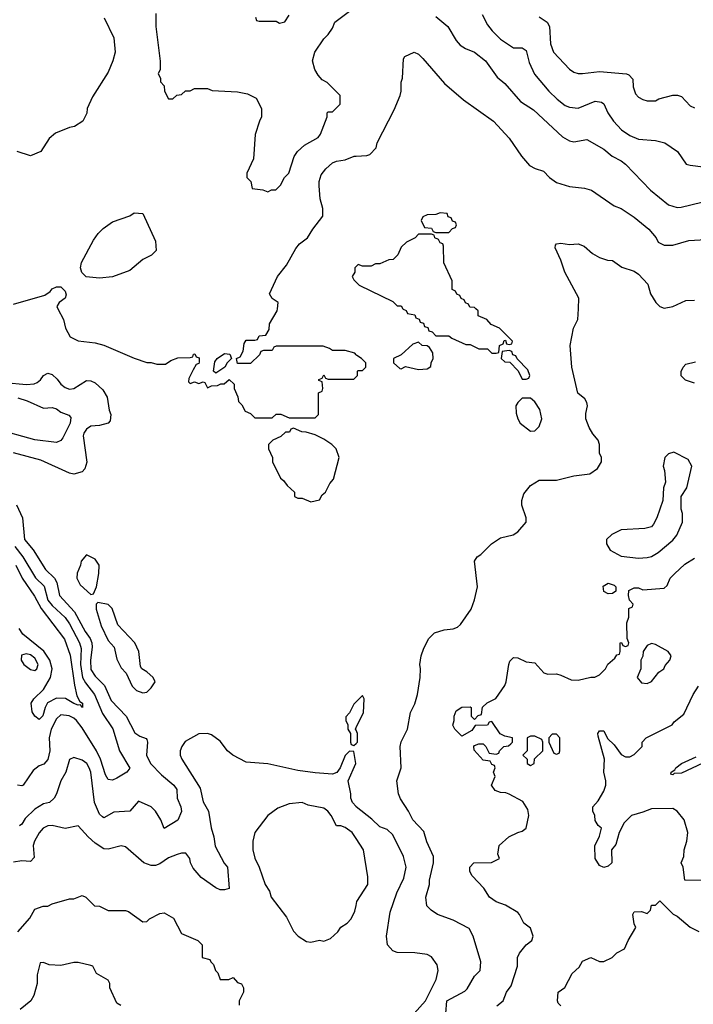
# Model space of a CAD drawing. Header units: inches. Extents: x 2348341 to 2479810, y 460419 to 613669.
# Tile 139 of 256: x 2368439 to 2371565, y 516773 to 521341. Entities that reach past the tile are written whole.
import ezdxf

# ---------------------------------------------------------------- set-up
doc = ezdxf.new("R2010")
doc.units = ezdxf.units.IN
doc.header["$MEASUREMENT"] = 0
for name, color, linetype in [('C3561', 7, 'Continuous'), ('C3562', 7, 'Continuous'), ('C3571', 7, 'Continuous'), ('C3572', 7, 'Continuous')]:
    doc.layers.add(name, color=color, linetype=linetype)

msp = doc.modelspace()

# ---------------------------------------------------------------- linework, layer by layer
at = {"layer": 'C3561', "color": 2}
for points, elevation in [([(2368617, 520000), (2368642, 519950), (2368651.3, 519910), (2368674, 519870), (2368710, 519852), (2368790, 519842.8), (2368830, 519830.8), (2368970, 519771.3), (2369030, 519751.3), (2369050, 519751.3), (2369076.4, 519743.6), (2369116.4, 519743.6), (2369140.4, 519759.6), (2369172.7, 519772.7), (2369230, 519774), (2369242, 519778), (2369246, 519790), (2369251.6, 519791.6), (2369258, 519778), (2369272.7, 519772.7), (2369272.7, 519752.7), (2369270, 519746), (2369258, 519742), (2369243.6, 519716.4), (2369223.6, 519676.4), (2369222, 519662), (2369230, 519654), (2369250, 519662), (2369270, 519654), (2369290, 519662), (2369298, 519658), (2369310, 519634), (2369330, 519642), (2369356.4, 519643.6), (2369372.7, 519652.7), (2369387.3, 519652.7), (2369412, 519672), (2369434, 519650), (2369434, 519630), (2369451.6, 519591.6), (2369454, 519570), (2369470, 519554), (2369485.4, 519525.4), (2369510, 519514), (2369530, 519494), (2369610, 519494), (2369630, 519512), (2369651.6, 519511.6), (2369690, 519494), (2369810, 519494), (2369826, 519510), (2369826, 519610), (2369842, 519618), (2369846, 519630), (2369842, 519662), (2369827.3, 519667.3), (2369827.3, 519672.7), (2369842, 519678), (2369850, 519694), (2369858, 519678), (2369870, 519674), (2369990, 519674), (2370000, 519684)], 126), ([(2370000, 519787.3), (2369994.6, 519794.6), (2369950, 519806), (2369890, 519806), (2369876.4, 519816.4), (2369847.3, 519827.3), (2369630, 519826), (2369618, 519822), (2369610, 519806), (2369570, 519806), (2369558, 519802), (2369552.7, 519787.3), (2369510, 519746), (2369450, 519746), (2369446, 519770), (2369462, 519778), (2369476.4, 519803.6), (2369480.4, 519839.6), (2369490, 519854), (2369530, 519854), (2369542, 519858), (2369550, 519874), (2369582, 519878), (2369596.4, 519903.6), (2369598, 519930), (2369634, 519990), (2369635, 520000)], 126), ([(2368370, 519658.9), (2368471.5, 519648.5), (2368507.3, 519652.7), (2368521.2, 519658.8), (2368536, 519670), (2368550, 519691), (2368570, 519701), (2368590, 519694.8), (2368613.7, 519673.7), (2368630, 519650.8), (2368650, 519634.8), (2368670, 519627.7), (2368690, 519630.8), (2368750, 519666.8), (2368770, 519666), (2368790, 519656), (2368824.5, 519624.5), (2368846, 519590), (2368854.8, 519530), (2368862.8, 519510), (2368859.1, 519480.9), (2368850, 519469), (2368810, 519458), (2368770, 519455.1), (2368750, 519441.2), (2368737.5, 519422.5), (2368733.4, 519410), (2368750.7, 519289.3), (2368742, 519258), (2368730, 519244), (2368690, 519233.2), (2368670, 519237.2), (2368537.2, 519297.2), (2368410, 519332.3)], 122), ([(2368430, 519586.4), (2368473.3, 519573.3), (2368550, 519539.1), (2368590, 519542), (2368610, 519536.3), (2368630, 519520.7), (2368667.1, 519507.1), (2368675.9, 519495.9), (2368673, 519470), (2368639.3, 519400.7), (2368630, 519389), (2368610, 519379.3), (2368510, 519391.6), (2368330, 519441)], 118), ([(2368425.3, 519090), (2368452.9, 519030), (2368462.4, 518930), (2368501.7, 518881.7), (2368559.5, 518790), (2368600.3, 518750), (2368611.6, 518730), (2368623.7, 518670), (2368694, 518594), (2368742.7, 518502.7), (2368765.7, 518470), (2368774.6, 518450), (2368776, 518430), (2368767.6, 518370), (2368770, 518326.8), (2368790, 518296.3), (2368833, 518253), (2368863.6, 518183.6), (2368933.4, 518110), (2368973.4, 518033.4), (2368996.8, 518016.8), (2369026.8, 518006.8), (2369030, 518002), (2369033, 517990), (2369027.7, 517930), (2369046.8, 517890), (2369098, 517838), (2369154.8, 517790), (2369167.7, 517770), (2369170.7, 517730), (2369187.3, 517690), (2369190, 517668), (2369172.5, 517627.5), (2369110, 517588.7), (2369094, 517630), (2369069.5, 517669.5), (2369050, 517689), (2368990, 517715.3), (2368950.5, 517669.5), (2368875.5, 517664.5), (2368830, 517639), (2368823.2, 517643.2), (2368810, 517655.3), (2368787, 517710), (2368769.5, 517850), (2368762, 517870), (2368751.1, 517891.1), (2368730, 517906), (2368690, 517919), (2368670, 517908.7), (2368654, 517850), (2368630.7, 517810), (2368610.7, 517750), (2368598.8, 517730), (2368578, 517710), (2368550, 517702.7), (2368510, 517679.3), (2368464.7, 517635.3), (2368450, 517609), (2368438, 517602)], 122), ([(2368417, 518897), (2368453.4, 518850), (2368512.7, 518752.7), (2368552.9, 518712.9), (2368570, 518648.2), (2368590, 518623.1), (2368650, 518568), (2368670, 518539.1), (2368717.4, 518450), (2368724.2, 518424.2), (2368722.2, 518350), (2368731.5, 518290), (2368744.7, 518264.7), (2368785.7, 518210), (2368823, 518123), (2368871.5, 518051.5), (2368902, 517950), (2368950.6, 517869.4), (2368936, 517850), (2368890, 517822.7), (2368870, 517812.7), (2368850, 517816), (2368837.4, 517837.4), (2368814, 517910), (2368795.4, 517950), (2368730, 518056.2), (2368703.6, 518090), (2368690, 518100.5), (2368668.4, 518111.6), (2368630, 518116.2), (2368610, 518097.2), (2368586, 518050), (2368576, 518010), (2368579.5, 517950), (2368570, 517909.2), (2368552, 517888), (2368530, 517879.5), (2368501.4, 517858.6), (2368454.8, 517790), (2368450, 517786.6), (2368429.2, 517790)], 118), ([(2368420.9, 518810), (2368451.6, 518750), (2368507.4, 518667.4), (2368539.6, 518610), (2368647.1, 518467.1), (2368673.6, 518393.6), (2368693.8, 518253.8), (2368705.2, 518205.2), (2368718.8, 518178.8), (2368730.7, 518170), (2368731.3, 518150), (2368722, 518162), (2368710, 518161.2), (2368690.9, 518169.1), (2368651.5, 518191.5), (2368610, 518193), (2368568.3, 518171.7), (2368557.1, 518150), (2368547.5, 518112.5), (2368530, 518094), (2368509.5, 518109.5), (2368497.2, 518130), (2368493.2, 518170), (2368505.2, 518190), (2368550, 518233.4), (2368581.7, 518290), (2368589.8, 518330), (2368579.8, 518370), (2368551.3, 518411.3), (2368453.6, 518490), (2368436.6, 518516.6)], 114), ([(2370000, 518176), (2369990, 518166), (2369970, 518126), (2369952.7, 518107.3), (2369952, 518090), (2369962, 518070), (2369962, 518050), (2369974, 518030), (2369974, 517990), (2369978, 517978), (2369990, 517974), (2370000, 517984)], 126), ([(2370000, 518045), (2369998, 518050), (2370000, 518058)], 126), ([(2370000, 517691.4), (2369983.7, 517710), (2369976, 517730), (2369976, 517750), (2369962.7, 517810), (2369999, 517890), (2369990, 517946), (2369970, 517948), (2369950, 517928), (2369926.8, 517870), (2369910.5, 517849.5), (2369890, 517841.2), (2369810, 517846.6), (2369730, 517858), (2369590, 517889.2), (2369490, 517897.2), (2369428.7, 517930), (2369404, 517950), (2369370, 517994), (2369330, 518024), (2369310, 518029), (2369270, 518028.7), (2369207.1, 517992.9), (2369191.3, 517970), (2369184.7, 517950), (2369184.7, 517930), (2369191, 517910), (2369276.7, 517776.7), (2369290, 517712), (2369316, 517670), (2369327.1, 517592.9), (2369340.5, 517550), (2369346.9, 517506.9), (2369388.5, 517428.5), (2369402.8, 517410), (2369411.3, 517310), (2369390, 517304), (2369370, 517305.2), (2369350, 517314), (2369281.2, 517361.2), (2369244.5, 517404.5), (2369232.3, 517430), (2369229.1, 517449.1), (2369210, 517475.3), (2369190, 517475.3), (2369170, 517469), (2369130, 517453.2), (2369090, 517425.2), (2369070, 517418), (2369050, 517418), (2369015.3, 517430), (2368930, 517504), (2368910, 517509), (2368850, 517492.7), (2368830, 517495.1), (2368790, 517520.9), (2368757.2, 517550), (2368710, 517602), (2368650, 517589.2), (2368590, 517603.7), (2368570, 517600.9), (2368548.8, 517591.2), (2368530, 517569.2), (2368508, 517530), (2368501.6, 517510), (2368506, 517454), (2368490, 517435.3), (2368450, 517439.3), (2368410, 517433.6)], 126), ([(2370000, 517542.9), (2369982, 517570), (2369950, 517594), (2369930, 517602), (2369910, 517602), (2369884, 517650), (2369869.3, 517669.3), (2369850, 517684), (2369777.2, 517697.2), (2369750, 517709), (2369690, 517704), (2369636.8, 517683.2), (2369590, 517649), (2369531, 517570), (2369521, 517530), (2369521, 517490), (2369530.7, 517450.7), (2369551, 517410), (2369578, 517330), (2369598, 517298), (2369606, 517270), (2369678, 517178), (2369710, 517112), (2369732, 517090), (2369770, 517064.7), (2369790, 517062), (2369830, 517071.3), (2369850, 517066), (2369882, 517078), (2369915.3, 517110), (2369930, 517131.3), (2369958, 517150), (2369978, 517170), (2369994.6, 517205.4), (2370000, 517231.1)], 130), ([(2368430.8, 517110), (2368487.1, 517172.9), (2368510, 517215.3), (2368548.4, 517228.4), (2368570, 517229), (2368590, 517239), (2368670, 517262), (2368690, 517262), (2368730, 517278), (2368746, 517270), (2368786, 517230), (2368810, 517228), (2368850, 517208.7), (2368930, 517208.7), (2368944, 517204), (2369010, 517155.3), (2369030, 517158), (2369042, 517170), (2369090, 517195.3), (2369110, 517198), (2369152.9, 517172.9), (2369190, 517102), (2369266, 517070), (2369286, 517050), (2369286, 516990), (2369322, 516982), (2369326, 516970), (2369338, 516958), (2369348, 516930), (2369359, 516919), (2369369.2, 516889.2), (2369410, 516888.7), (2369430, 516898), (2369450, 516875.3), (2369468.4, 516868.4), (2369478, 516850), (2369478, 516830), (2369458, 516790), (2369458, 516770)], 130), ([(2368908.4, 516768.4), (2368890, 516778), (2368858, 516850), (2368858, 516870), (2368850, 516886), (2368796.4, 516916.4), (2368778, 516950), (2368770, 516954), (2368710, 516968), (2368690, 516968), (2368630, 516954), (2368576.4, 516956.4), (2368550, 516968), (2368534, 516966), (2368521, 516910), (2368521, 516870), (2368505.4, 516814.6), (2368491.1, 516788.9), (2368442, 516750)], 134)]:
    msp.add_lwpolyline(points, dxfattribs=dict(at, elevation=elevation))
for points, elevation in [([(2369350, 519702), (2369338, 519710), (2369345.2, 519754.8), (2369355.3, 519770), (2369390, 519792), (2369414, 519790), (2369422, 519770), (2369402, 519750), (2369391.1, 519728.9)], 126), ([(2369710, 519446), (2369698, 519442), (2369691.6, 519428.4), (2369672.7, 519427.3), (2369651.6, 519408.4), (2369614, 519390), (2369594, 519370), (2369594, 519350), (2369612, 519310), (2369612, 519290), (2369650, 519214), (2369663.6, 519203.6), (2369679.6, 519179.6), (2369714, 519150), (2369714, 519130), (2369730, 519122), (2369750, 519122), (2369790, 519104.7), (2369830, 519114), (2369843.1, 519136.9), (2369858, 519150), (2369878, 519190), (2369895.3, 519210), (2369922, 519310), (2369908, 519350), (2369888, 519370), (2369850, 519395.3), (2369810, 519415.3), (2369768.4, 519428.4), (2369748.9, 519428.9)], 126), ([(2368750, 518858), (2368724.7, 518830), (2368722, 518810), (2368706.4, 518773.6), (2368704.7, 518750), (2368719.8, 518719.8), (2368770, 518674), (2368782, 518678), (2368795.3, 518710), (2368807.3, 518772.7), (2368808, 518810), (2368790, 518838)], 126), ([(2368802, 518638), (2368794, 518630), (2368794, 518606), (2368818, 518530), (2368850, 518462), (2368878, 518430), (2368890, 518374), (2368910, 518334), (2368934, 518310), (2368962, 518250), (2368982, 518230), (2369010, 518218), (2369030, 518222), (2369050, 518242), (2369068, 518270), (2369058, 518290), (2369030, 518315.3), (2369006, 518330), (2369000.4, 518340.4), (2368992.7, 518410), (2368974, 518450), (2368894.6, 518534.6), (2368868.7, 518610), (2368850, 518628.7)], 126), ([(2368470, 518399.3), (2368447.3, 518392.7), (2368446, 518370), (2368458, 518350), (2368490, 518326.8), (2368510, 518322.8), (2368519, 518330), (2368525.2, 518350), (2368510, 518379.3), (2368490, 518394.5)], 118)]:
    msp.add_lwpolyline(points, close=True, dxfattribs=dict(at, elevation=elevation))
at = {"layer": 'C3562', "color": 2}
for points, elevation in [([(2368832, 521350), (2368876.9, 521256.9), (2368882, 521190), (2368871.3, 521150), (2368850, 521098), (2368776.9, 520983.1), (2368752, 520930), (2368751.6, 520908.4), (2368732, 520870), (2368694, 520846), (2368670, 520841.2), (2368605.2, 520814.8), (2368576, 520790), (2368538, 520730), (2368490, 520709), (2368428, 520730)], 126), ([(2369071.3, 521370), (2369071.3, 521310), (2369091.1, 521148.9), (2369091.3, 521110), (2369082, 521090), (2369092, 521070), (2369092.7, 521052.7), (2369110, 521034), (2369112, 521010), (2369130, 520974), (2369150, 520974), (2369168.7, 520991.3), (2369190, 520994), (2369208.4, 521011.6), (2369230, 521012), (2369250, 521022), (2369310, 521022), (2369332.7, 521012.7), (2369450, 521006.8), (2369496.8, 520996.8), (2369536.9, 520976.9), (2369562, 520930), (2369562, 520890), (2369551.3, 520870), (2369531.6, 520808.4), (2369523.6, 520696.4), (2369494, 520630), (2369494, 520610), (2369512, 520590), (2369518, 520558), (2369567.3, 520552.7), (2369590, 520542), (2369608.4, 520551.6), (2369627.3, 520552.7), (2369650, 520574), (2369668, 520610), (2369688, 520630), (2369713.6, 520706.4), (2369728.7, 520730), (2369760.2, 520759.8), (2369824.7, 520795.3), (2369835.3, 520810), (2369866, 520890), (2369866, 520910), (2369870, 520914), (2369890, 520914), (2369926, 520950), (2369926, 520990), (2369866, 521050), (2369843.1, 521063.1), (2369824, 521084), (2369808.7, 521110), (2369798, 521150), (2369808, 521190), (2369850, 521252), (2369870, 521272), (2369890, 521302), (2369902, 521330), (2369970, 521380.7)], 130), ([(2369532.7, 521352.7), (2369538, 521338), (2369550, 521334), (2369630, 521334), (2369644.7, 521324.7), (2369670, 521332), (2369690, 521362)], 134), ([(2369635, 520000), (2369638, 520030), (2369610, 520048), (2369598, 520070), (2369635.3, 520150), (2369678, 520202), (2369720.2, 520279.8), (2369738, 520302), (2369775.3, 520330), (2369799, 520370), (2369846, 520430), (2369846, 520466), (2369833.2, 520510), (2369829.3, 520570.7), (2369829.2, 520590), (2369838.6, 520621.4), (2369859, 520650), (2369890, 520677.3), (2369910, 520684.9), (2369950, 520690.7), (2369991.9, 520708.1), (2370000, 520708.5)], 126), ([(2370000, 520196), (2369994, 520190), (2369994, 520170), (2369982, 520150), (2369990, 520134), (2370000, 520124)], 126), ([(2368410, 520021), (2368556.4, 520063.6), (2368580.4, 520079.6), (2368590, 520092), (2368610, 520102), (2368630, 520102), (2368650, 520082), (2368655.3, 520064.7), (2368650.9, 520049.1), (2368622, 520030), (2368612, 520010), (2368617, 520000)], 126)]:
    msp.add_lwpolyline(points, dxfattribs=dict(at, elevation=elevation))
at = {"layer": 'C3562', "color": 2, "elevation": 126}
msp.add_lwpolyline([(2368810, 520142), (2368748.4, 520148.4), (2368728, 520168), (2368722, 520190), (2368725.6, 520214.4), (2368781.5, 520318.5), (2368804, 520350), (2368827.2, 520372.8), (2368870, 520402.8), (2368950, 520431), (2368970, 520444.7), (2369010, 520442), (2369070, 520314), (2369072, 520270), (2369050.9, 520249.1), (2369011.1, 520228.9), (2368950, 520178), (2368870, 520149)], close=True, dxfattribs=at)
at = {"layer": 'C3571', "color": 2}
for points, elevation in [([(2370416, 516730), (2370421.2, 516790), (2370505.1, 516834.9), (2370515.3, 516844.7), (2370550, 516904.7), (2370575.3, 516930), (2370579, 516970), (2370544, 517090), (2370524.7, 517124.7), (2370450, 517164), (2370378, 517190), (2370348, 517210), (2370328.7, 517230), (2370324, 517270), (2370341.2, 517330), (2370341.2, 517350), (2370359.5, 517430), (2370359.5, 517459.5), (2370327.7, 517527.7), (2370314.8, 517574.8), (2370264, 517630), (2370244, 517670), (2370206.6, 517726.6), (2370197.2, 517750), (2370189.2, 517810), (2370209, 517870), (2370205.2, 517970), (2370209.4, 517990.6), (2370239.3, 518050), (2370252.7, 518127.3), (2370272.9, 518167.1), (2370285.2, 518210), (2370297.2, 518290), (2370299, 518330), (2370295.3, 518350), (2370302, 518390), (2370314.6, 518425.4), (2370338, 518470), (2370363.2, 518496.8), (2370409.3, 518510.7), (2370450, 518514.8), (2370470, 518522.8), (2370484.1, 518535.9), (2370534, 518606), (2370549.3, 518650), (2370562.7, 518710), (2370549.2, 518830), (2370562, 518850), (2370579.3, 518860.7), (2370628.7, 518910), (2370670, 518938), (2370729, 518951), (2370750, 518964.7), (2370788.7, 519010), (2370789, 519030), (2370769.6, 519089.6), (2370769.5, 519110.5), (2370778, 519142), (2370810, 519180.7), (2370850, 519205.5), (2370930, 519204.9), (2371010, 519224.9), (2371085.2, 519234.8), (2371120.4, 519259.6), (2371138, 519290), (2371138, 519310), (2371128.7, 519330), (2371129, 519370), (2371124, 519390), (2371099.3, 519419.3), (2371081.2, 519450), (2371066.6, 519490), (2371065.6, 519514.4), (2371073.2, 519550), (2371070, 519566), (2371062, 519582), (2371029.3, 519609.3), (2371001.2, 519730), (2370994, 519830), (2371009.2, 519910), (2371029.4, 519950), (2371031.7, 520000)], 122), ([(2370217, 520000), (2370218, 519998), (2370232.7, 519992.7), (2370238, 519978), (2370272.7, 519972.7), (2370278, 519958), (2370292.7, 519952.7), (2370298, 519938), (2370312.7, 519932.7), (2370318, 519918), (2370332.7, 519912.7), (2370338, 519898), (2370352.7, 519892.7), (2370370, 519874), (2370430, 519874), (2370443.6, 519863.6), (2370510, 519834), (2370530, 519834), (2370570, 519814), (2370610, 519814), (2370630, 519794), (2370650, 519794), (2370662, 519798), (2370666, 519830), (2370682, 519838), (2370687.3, 519852.7), (2370694, 519854), (2370698, 519838), (2370710, 519834), (2370722, 519838), (2370726, 519850), (2370666, 519910), (2370627.3, 519927.3), (2370606, 519950), (2370567.3, 519967.3), (2370566, 519990), (2370556, 520000)], 126), ([(2370000, 519684), (2370006, 519690), (2370006, 519710), (2370010, 519714), (2370030, 519714), (2370046, 519730), (2370046, 519750), (2370026, 519770), (2370003.1, 519783.1), (2370000, 519787.3)], 126), ([(2371570, 519655.3), (2371528.7, 519668.7), (2371508.9, 519688.9), (2371509, 519709), (2371517.2, 519730), (2371530, 519742.8), (2371574.8, 519754.8)], 118), ([(2370653.6, 516766.4), (2370682, 516790), (2370698, 516830), (2370720.2, 516859.8), (2370748.7, 516950), (2370748.7, 516990), (2370758, 517010), (2370788.7, 517050), (2370815.3, 517070), (2370822, 517090), (2370810, 517126), (2370778, 517150), (2370759, 517190), (2370750, 517199), (2370692.9, 517232.9), (2370650, 517249.2), (2370619, 517270), (2370592.7, 517312.7), (2370538, 517370), (2370528, 517390), (2370528, 517410), (2370546, 517430), (2370628.4, 517431.6), (2370666, 517450), (2370658, 517470), (2370664, 517510), (2370709.5, 517550.5), (2370750, 517571), (2370770, 517576), (2370788.7, 517590), (2370801.2, 517650), (2370796.5, 517676.5), (2370773.6, 517713.6), (2370710, 517748.7), (2370694.6, 517754.6), (2370670, 517755.3), (2370645.2, 517765.2), (2370628.7, 517790), (2370646, 517830), (2370638, 517850), (2370646, 517870), (2370642, 517882), (2370630, 517886), (2370622, 517902), (2370590, 517906), (2370547.3, 517952.7), (2370546, 517970), (2370550, 517974), (2370570, 517982), (2370590, 517982), (2370602, 517970), (2370618, 517938), (2370650, 517934), (2370662, 517938), (2370666, 517950), (2370686, 517970), (2370707.3, 517972.7), (2370718, 517982), (2370726, 517990), (2370726, 518010), (2370690, 518018), (2370668.9, 518028.9), (2370630, 518086), (2370618, 518082), (2370610, 518068), (2370552.7, 518067.3), (2370536.9, 518043.1), (2370490, 518018), (2370458, 518050), (2370448.9, 518068.9), (2370455.3, 518090), (2370455.3, 518110), (2370464.7, 518135.3), (2370490, 518152), (2370530, 518154), (2370534, 518150), (2370534, 518110), (2370550, 518094), (2370567.3, 518112.7), (2370582, 518118), (2370587.3, 518152.7), (2370608.4, 518171.6), (2370648.4, 518191.6), (2370690, 518252), (2370697.2, 518270), (2370708.7, 518350), (2370714, 518366), (2370730, 518382), (2370750, 518381), (2370790, 518362.8), (2370830, 518358), (2370870.9, 518310.9), (2370890, 518304.7), (2370930, 518306), (2370950, 518301), (2370998.5, 518278.5), (2371030, 518277.3), (2371090, 518291.3), (2371108.4, 518291.6), (2371130, 518302), (2371158, 518330), (2371168.9, 518351.1), (2371200.4, 518379.6), (2371210, 518394), (2371222, 518398), (2371226, 518410), (2371226, 518450), (2371232, 518452), (2371238, 518438), (2371250, 518434), (2371262, 518438), (2371266, 518450), (2371258, 518470), (2371256.4, 518543.6), (2371266, 518570), (2371266, 518610), (2371282, 518618), (2371286, 518630), (2371268.9, 518648.9), (2371264, 518670), (2371266.3, 518693.7), (2371290, 518706), (2371310, 518706), (2371330, 518696), (2371430, 518704.7), (2371443.1, 518716.9), (2371458, 518750), (2371478, 518770), (2371524.8, 518815.2), (2371570, 518842.8)], 118), ([(2371607.3, 517347.3), (2371526, 517350), (2371518, 517410), (2371508.7, 517430), (2371520.4, 517459.6), (2371522, 517490), (2371535.3, 517530), (2371539, 517570), (2371522, 517630), (2371489.1, 517669.1), (2371470, 517682), (2371370, 517680.7), (2371330, 517664.2), (2371277.3, 517650), (2371244.4, 517615.6), (2371220.5, 517570), (2371205.2, 517514.8), (2371184.7, 517490), (2371186, 517430), (2371170, 517414), (2371150, 517408.7), (2371130, 517418), (2371108.7, 517450), (2371108.4, 517508.4), (2371130, 517554), (2371138, 517590), (2371123.1, 517603.1), (2371110, 517626), (2371108, 517650), (2371098, 517670), (2371098, 517690), (2371123.1, 517716.9), (2371150, 517762), (2371159, 517790), (2371159, 517810), (2371149, 517850), (2371153.2, 517910), (2371123.1, 518016.9), (2371122, 518030), (2371130, 518042), (2371150, 518042), (2371166.4, 518006.4), (2371196.8, 517976.8), (2371230, 517932), (2371250, 517922), (2371270, 517922), (2371290, 517932), (2371328, 517970), (2371328, 517990), (2371346, 518010), (2371466, 518070), (2371476.4, 518083.6), (2371520.4, 518119.6), (2371564, 518210), (2371589, 518250)], 114), ([(2370000, 518058), (2370000.4, 518059.6), (2370034.6, 518125.4), (2370038, 518190), (2370030, 518206), (2370000, 518176)], 126), ([(2370000, 517984), (2370006, 517990), (2370006, 518030), (2370000, 518045)], 126), ([(2371608.2, 517891.8), (2371510, 517845.6), (2371475.3, 517844.7), (2371470, 517838), (2371460.4, 517840.4), (2371462, 517850), (2371479.3, 517860.7), (2371484, 517870), (2371509.2, 517890), (2371578, 517922)], 110), ([(2370270, 516730.8), (2370322.7, 516790), (2370371.9, 516888.1), (2370381.2, 516930), (2370376.5, 516956.5), (2370350, 516994), (2370330, 517004), (2370272.5, 517012.5), (2370190, 517014), (2370170, 517022), (2370145.2, 517050), (2370142, 517090), (2370158.6, 517201.4), (2370189.5, 517290), (2370221.2, 517358.8), (2370232.3, 517410), (2370219.5, 517459.5), (2370170, 517559), (2370143.7, 517583.7), (2370110, 517597.2), (2370073, 517633), (2370001.2, 517690), (2370000, 517691.4)], 126), ([(2370000, 517231.1), (2370004, 517250), (2370054, 517330), (2370054.6, 517365.4), (2370035.1, 517490), (2370000, 517542.9)], 130), ([(2370950, 516766), (2370938, 516778), (2370935.3, 516790), (2370938, 516830), (2370968.4, 516851.6), (2371003.2, 516916.8), (2371034.6, 516945.4), (2371050, 516974), (2371090, 516991.3), (2371130, 516972), (2371150, 516972), (2371188.9, 516991.1), (2371210, 517012), (2371246, 517030), (2371262, 517070), (2371298, 517130), (2371290, 517146), (2371284, 517190), (2371290, 517202), (2371323.6, 517203.6), (2371350, 517194), (2371366, 517210), (2371370, 517234), (2371390, 517234), (2371410, 517254), (2371471.6, 517191.6), (2371490, 517182), (2371550, 517132), (2371590.9, 517110.9)], 114)]:
    msp.add_lwpolyline(points, dxfattribs=dict(at, elevation=elevation))
for points, elevation in [([(2370290, 519846), (2370263.6, 519836.4), (2370210, 519786), (2370174, 519770), (2370174, 519750), (2370203.6, 519723.6), (2370210, 519722), (2370230, 519732), (2370290, 519718), (2370330, 519722), (2370347.3, 519732.7), (2370348, 519750), (2370358, 519770), (2370356.4, 519796.4), (2370340.4, 519820.4), (2370330, 519828), (2370306, 519830)], 126), ([(2370710, 519806), (2370678, 519802), (2370674, 519770), (2370690, 519754), (2370712.7, 519752.7), (2370752.7, 519712.7), (2370770, 519674), (2370790, 519674), (2370802, 519678), (2370806, 519690), (2370796.4, 519716.4), (2370747.3, 519767.3), (2370742, 519782), (2370727.3, 519787.3), (2370722, 519802)], 126), ([(2370810, 519586), (2370770, 519586), (2370750, 519566), (2370742, 519550), (2370743.6, 519516.4), (2370751.3, 519490), (2370762, 519470), (2370810, 519432), (2370830, 519434), (2370850, 519454), (2370862, 519490), (2370852.9, 519532.9), (2370830, 519568)], 126), ([(2371474.6, 519334.6), (2371450, 519328), (2371432, 519310), (2371424.7, 519270), (2371431.3, 519250), (2371435.3, 519195.3), (2371426.8, 519170), (2371422.8, 519110), (2371396, 519030), (2371379.8, 519000.2), (2371370, 518988.7), (2371339.8, 518980.2), (2371230, 518975.3), (2371186.4, 518953.6), (2371162, 518930), (2371162, 518910), (2371179.6, 518879.6), (2371230, 518852), (2371310, 518842.8), (2371350, 518846.8), (2371370, 518851), (2371402, 518870), (2371470, 518926), (2371488.7, 518950), (2371514, 519010), (2371515.3, 519050), (2371508.7, 519070), (2371508.7, 519130), (2371534, 519170), (2371558, 519270), (2371540.4, 519300.4)], 122), ([(2371170, 518677.2), (2371150, 518689), (2371147, 518713), (2371170, 518726.8), (2371197.5, 518717.5), (2371206, 518710), (2371204.7, 518690), (2371190, 518679)], 118), ([(2371370, 518448), (2371350, 518438), (2371332, 518410), (2371331.1, 518388.9), (2371322, 518370), (2371322, 518330), (2371304.7, 518290), (2371324.9, 518264.9), (2371350, 518261), (2371370, 518271.3), (2371405.2, 518314.8), (2371428, 518330), (2371434.6, 518345.4), (2371455.3, 518370), (2371462, 518390), (2371448, 518410), (2371390, 518442)], 118), ([(2370830, 518018), (2370810, 518018), (2370794, 518010), (2370794, 517950), (2370774, 517930), (2370794, 517910), (2370794, 517890), (2370810, 517882), (2370826, 517890), (2370827.3, 517912.7), (2370866, 517950), (2370866, 517990), (2370862, 518002)], 118), ([(2370930, 518026), (2370910, 518026), (2370894, 518010), (2370894, 517990), (2370918, 517938), (2370930, 517934), (2370942, 517938), (2370946, 517950), (2370946, 518010)], 118)]:
    msp.add_lwpolyline(points, close=True, dxfattribs=dict(at, elevation=elevation))
at = {"layer": 'C3572', "color": 2}
for points, elevation in [([(2370370, 521356), (2370426, 521310), (2370464.5, 521244.5), (2370483.5, 521223.5), (2370507.1, 521207.1), (2370550, 521190.7), (2370601, 521150), (2370655.3, 521075.3), (2370690, 521044.7), (2370762.5, 520962.5), (2370822.5, 520922.5), (2370958.5, 520798.5), (2370990, 520778.8), (2371010, 520774.8), (2371070, 520786), (2371150, 520741), (2371188, 520708), (2371230, 520686.8), (2371250.5, 520670.5), (2371366, 520550), (2371450, 520482.8), (2371490, 520470.8), (2371509.1, 520470.9), (2371604.7, 520495.3)], 130), ([(2370584.9, 521364.9), (2370610, 521318), (2370631, 521290), (2370670.5, 521250.5), (2370730, 521210.8), (2370770, 521210.8), (2370790, 521198), (2370803.1, 521143.1), (2370828.3, 521088.3), (2370894.8, 521010), (2370932.5, 520972.5), (2370970, 520944), (2370990, 520934.8), (2371030, 520930.8), (2371110, 520962.8), (2371139.1, 520959.1), (2371150, 520951.3), (2371168.5, 520908.5), (2371194, 520870), (2371231, 520830), (2371270, 520804), (2371310, 520787.3), (2371390, 520781), (2371432, 520770), (2371492, 520730), (2371531.6, 520671.6), (2371550, 520666), (2371610, 520658.8)], 134), ([(2370850, 521354.8), (2370886, 521330), (2370897.3, 521310), (2370902.8, 521230), (2370916, 521190), (2370990, 521111.3), (2371010, 521098), (2371030, 521091.3), (2371050, 521091.3), (2371130, 521100.7), (2371254, 521090), (2371266, 521086), (2371284.7, 521064.7), (2371286, 521030), (2371296.9, 520996.9), (2371310, 520982), (2371330, 520971.3), (2371350, 520964.7), (2371390, 520964.7), (2371405.2, 520974.8), (2371470, 520991.3), (2371491.1, 520991.1), (2371510, 520984.7), (2371550, 520942), (2371570, 520932)], 138), ([(2370000, 520708.5), (2370050, 520711), (2370064, 520716), (2370093.6, 520746.4), (2370098, 520770), (2370176.5, 520923.5), (2370204, 520990), (2370209, 521010), (2370209.1, 521050.9), (2370215.3, 521070), (2370220.4, 521159.6), (2370226, 521170), (2370268.9, 521191.1), (2370290, 521182), (2370310, 521162), (2370410, 521044.7), (2370498, 520970), (2370638, 520870), (2370710, 520791.3), (2370767.5, 520707.5), (2370805.4, 520665.4), (2370831.1, 520651.1), (2370870, 520638), (2370898, 520610), (2370930, 520586.8), (2370990, 520566.8), (2371059.8, 520559.8), (2371092, 520550), (2371198, 520478), (2371230, 520464.7), (2371290, 520424.7), (2371358, 520370), (2371392, 520330), (2371402, 520310), (2371430, 520296), (2371470, 520294.8), (2371543.2, 520316.8), (2371730, 520327.3)], 126), ([(2370556, 520000), (2370550, 520006), (2370527.3, 520007.3), (2370522, 520022), (2370507.3, 520027.3), (2370502, 520042), (2370487.3, 520047.3), (2370482, 520062), (2370467.3, 520067.3), (2370462, 520082), (2370446, 520090), (2370446, 520130), (2370407.3, 520212.7), (2370406, 520290), (2370402, 520302), (2370390, 520306), (2370382, 520322), (2370366, 520330), (2370362, 520342), (2370350, 520346), (2370290, 520346), (2370274, 520330), (2370234, 520310), (2370210, 520286), (2370194, 520250), (2370171.6, 520228.4), (2370152.7, 520227.3), (2370110, 520208), (2370090, 520208), (2370070, 520198), (2370030, 520198), (2370010, 520206), (2370000, 520196)], 126), ([(2371031.7, 520000), (2371034, 520050), (2370968.7, 520170), (2370950, 520226), (2370923.1, 520283.1), (2370924.7, 520295.3), (2370930, 520302), (2370950, 520304.7), (2370990, 520298), (2371030, 520301), (2371058, 520290), (2371096.9, 520256.9), (2371130, 520238), (2371166.4, 520226.4), (2371190, 520224.7), (2371233.7, 520193.7), (2371290, 520174.8), (2371310, 520161), (2371353.7, 520113.7), (2371366, 520070), (2371391.3, 520030), (2371410, 520011.3), (2371430, 520002.8), (2371470, 520011.3), (2371530, 520038), (2371570, 520040.7)], 122), ([(2370000, 520124), (2370014, 520110), (2370170, 520034), (2370190, 520014), (2370210, 520014), (2370217, 520000)], 126)]:
    msp.add_lwpolyline(points, dxfattribs=dict(at, elevation=elevation))
at = {"layer": 'C3572', "color": 2, "elevation": 126}
msp.add_lwpolyline([(2370390, 520446), (2370370, 520438), (2370330, 520435.3), (2370310, 520426), (2370302, 520410), (2370318, 520378), (2370350, 520374), (2370358, 520358), (2370370, 520354), (2370430, 520354), (2370447.3, 520372.7), (2370462, 520378), (2370466, 520390), (2370462, 520402), (2370447.3, 520407.3), (2370442, 520422), (2370427.3, 520427.3), (2370422, 520442)], close=True, dxfattribs=at)

doc.saveas('drawing.dxf')
